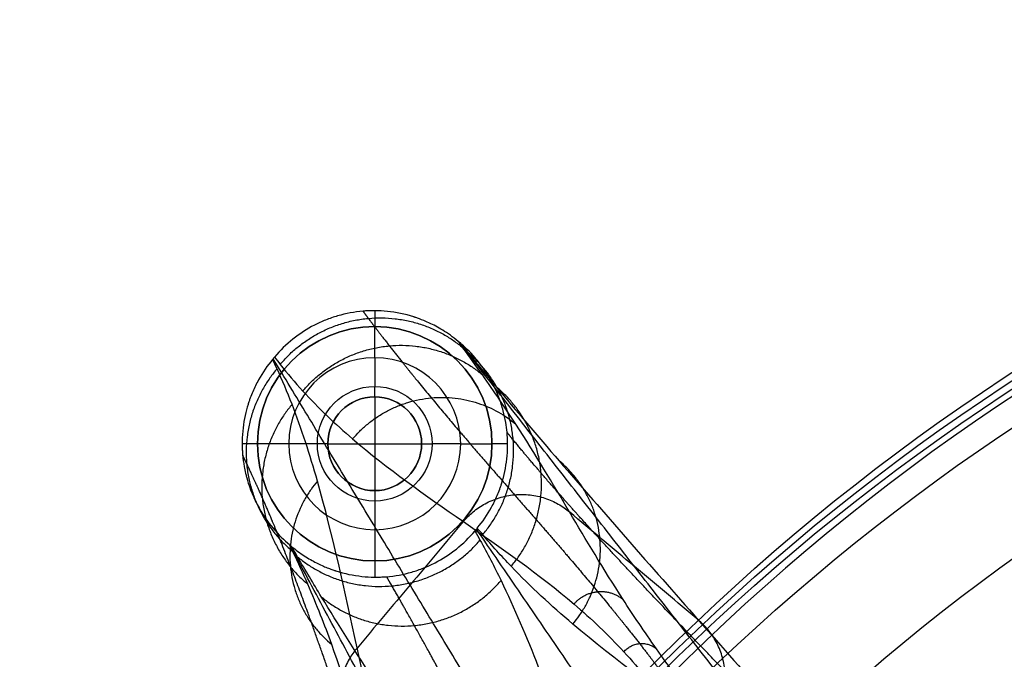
# Model space of a CAD drawing. Header units: millimetres. Extents: x -225 to 225, y -307 to 209.
# Tile 20 of 33: x -210 to -115, y 148 to 209. Entities that reach past the tile are written whole.
import ezdxf

# ---------------------------------------------------------------- set-up
doc = ezdxf.new("R2010")
doc.units = ezdxf.units.MM
doc.layers.add('Layer 01', color=7, linetype='Continuous', true_color=0x000000)

msp = doc.modelspace()

# ---------------------------------------------------------------- linework, layer by layer
at = {"layer": 'Layer 01', "color": 7, "true_color": 0xffffff}
for p, q in [((-175.421, 181.133, 5), (-175.421, 179.615, 5)), ((-175.439, 179.615, 5), (-175.439, 179.615, 3)), ((-175.439, 176.615), (-175.439, 173.865)), ((-175.439, 172.865, 4), (-175.439, 172.865, 1)), ((-175.439, 172.865, 4), (-175.439, 163.865, 4)), ((-186.689, 168.347, 5), (-188.155, 168.347, 5)), ((-180.939, 168.365), (-183.689, 168.365)), ((-179.939, 168.365, 4), (-170.939, 168.365, 4)), ((-167.189, 168.365), (-169.939, 168.365)), ((-162.686, 168.347, 5), (-164.189, 168.347, 5)), ((-175.439, 163.865, 4), (-175.439, 163.865, 1)), ((-175.439, 162.865), (-175.439, 160.115)), ((-175.439, 157.115, 5), (-175.439, 157.115, 3)), ((-175.421, 157.115, 5), (-175.421, 155.561, 5))]:
    msp.add_line(p, q, dxfattribs=at)
at = {"layer": 'Layer 01', "color": 7, "true_color": 0xffffff, "extrusion": (-1.04414e-25, 0.047845, -0.998855)}
msp.add_arc((0, 19.635, -413.948), 209.5, 270, 90, dxfattribs=at)
at = {"layer": 'Layer 01', "color": 7, "true_color": 0xffffff, "extrusion": (0, 0.047845, -0.998855)}
for centre in [(0, 19.635, -430.798), (0, 19.635, -447.648)]:
    msp.add_arc(centre, 209.5, 270, 90, dxfattribs=at)
at = {"layer": 'Layer 01', "color": 7, "true_color": 0xffffff, "extrusion": (-8.67771e-17, -0.047845, 0.998855)}
msp.add_arc((0, 19.635, 411.948), 207.5, 90, 135.24769, dxfattribs=at)
at = {"layer": 'Layer 01', "color": 7, "true_color": 0xffffff, "extrusion": (2.48268e-25, 0.047845, -0.998855)}
msp.add_arc((0, 19.635, -450.648), 206.5, 270, 90, dxfattribs=at)
at = {"layer": 'Layer 01', "color": 7, "true_color": 0xffffff, "extrusion": (-2.5516e-25, 0.047845, -0.998855)}
msp.add_arc((0, 19.635, -450.648), 196.145, 270, 90, dxfattribs=at)
at = {"layer": 'Layer 01', "color": 7, "true_color": 0xffffff, "extrusion": (0, 0, -1)}
for centre, radius, start, end in [((175.439, 168.365, -5), 11.25, 0, 180), ((175.439, 168.365, -4), 11.25, 0, 180), ((175.439, 168.365), 5.5, 0, 180), ((175.439, 168.365, -4), 4.5, 0, 180), ((175.439, 168.365, -2.5), 4.5, 0, 180), ((175.439, 168.365, -5), 11.25, 180, 0), ((175.439, 168.365, -4), 11.25, 180, 0), ((175.439, 168.365), 5.5, 180, 0), ((175.439, 168.365, -4), 4.5, 180, 0), ((175.439, 168.365, -2.5), 4.5, 180, 0)]:
    msp.add_arc(centre, radius, start, end, dxfattribs=at)
at = {"layer": 'Layer 01', "color": 7, "true_color": 0xffffff}
for centre, radius, start, end in [((-175.439, 168.365, 3), 11.25, 0, 180), ((-175.439, 168.365), 8.25, 0, 180), ((-175.439, 168.365), 8.25, 0, 180), ((-175.439, 168.365, 1), 4.5, 0, 180), ((-175.439, 168.365, 3), 11.25, 180, 0), ((-175.439, 168.365), 8.25, 180, 0), ((-175.439, 168.365, 1), 4.5, 180, 0)]:
    msp.add_arc(centre, radius, start, end, dxfattribs=at)
at = {"layer": 'Layer 01', "color": 7, "true_color": 0xffffff, "extrusion": (1, 0, 0)}
for centre, radius, start, end in [((176.615, 3, -175.439), 3, 270, 0), ((173.865, 1, -175.439), 1, 180, 270)]:
    msp.add_arc(centre, radius, start, end, dxfattribs=at)
at = {"layer": 'Layer 01', "color": 7, "true_color": 0xffffff, "extrusion": (0, 1, 0)}
for centre, radius, start, end in [((183.689, 3, 168.365), 3, 270, 0), ((180.939, 1, 168.365), 1, 180, 270)]:
    msp.add_arc(centre, radius, start, end, dxfattribs=at)
at = {"layer": 'Layer 01', "color": 7, "true_color": 0xffffff, "extrusion": (0, -1, 0)}
for centre, radius, start, end in [((-169.939, 1, -168.365), 1, 180, 270), ((-167.189, 3, -168.365), 3, 270, 0)]:
    msp.add_arc(centre, radius, start, end, dxfattribs=at)
at = {"layer": 'Layer 01', "color": 7, "true_color": 0xffffff, "extrusion": (-1, 0, 0)}
for centre, radius, start, end in [((-162.865, 1, 175.439), 1, 180, 270), ((-160.115, 3, 175.439), 3, 270, 0)]:
    msp.add_arc(centre, radius, start, end, dxfattribs=at)
at = {"layer": 'Layer 01', "color": 7, "true_color": 0xffffff}
for points, knots in [([(-167.423, 178.186, 5), (-167.933, 178.613, 5), (-168.438, 178.968, 5.001), (-169.379, 179.548, 5.002), (-169.815, 179.774, 5.003), (-170.573, 180.129, 5.002), (-170.896, 180.257, 5.002), (-171.277, 180.398, 5.001), (-171.386, 180.436, 5.001), (-171.524, 180.483, 5), (-171.565, 180.497, 5), (-171.62, 180.515, 5), (-171.646, 180.523, 5), (-171.673, 180.532, 5), (-171.685, 180.536, 5), (-171.692, 180.538, 5), (-171.695, 180.539, 5), (-171.696, 180.539, 5), (-171.697, 180.539, 5), (-171.696, 180.539, 5), (-172.55, 180.811, 5), (-173.402, 180.982, 5), (-174.627, 181.109, 5), (-175.027, 181.13, 5), (-175.609, 181.134, 5), (-175.8, 181.131, 5), (-176.082, 181.12, 5), (-176.222, 181.114, 5), (-176.382, 181.103, 5), (-176.462, 181.097, 5), (-176.496, 181.094, 5), (-176.519, 181.092, 5), (-176.529, 181.092, 5), (-177.381, 181.021, 5), (-178.206, 180.866, 5), (-179.387, 180.523, 5), (-179.771, 180.39, 5), (-180.33, 180.166, 5), (-180.514, 180.087, 5), (-180.784, 179.963, 5), (-180.918, 179.9, 5), (-181.05, 179.835, 5), (-181.138, 179.791, 5), (-181.18, 179.769, 5), (-181.945, 179.374, 5), (-182.639, 178.925, 5), (-183.926, 177.896, 5), (-184.518, 177.316, 5), (-185.043, 176.69, 5)], [0, 0, 0, 0, 1.229136, 1.229136, 2.458273, 2.458273, 3.687409, 3.687409, 4.301978, 4.301978, 4.609262, 4.609262, 4.762904, 4.839725, 4.878135, 4.897341, 4.906943, 4.911745, 4.911745, 4.916546, 4.916546, 7.374819, 7.374819, 8.603955, 8.603955, 9.218524, 9.218524, 9.525808, 9.67945, 9.756271, 9.794681, 9.794681, 9.833092, 9.833092, 12.291365, 12.291365, 13.520501, 13.520501, 14.135069, 14.135069, 14.442354, 14.595996, 14.595996, 14.749638, 14.749638, 17.207911, 17.207911, 19.666184, 19.666184, 19.666184, 19.666184]), ([(-145.989, 145.356, 419.383), (-146.173, 145.603, 416.791), (-146.355, 145.849, 414.2), (-147.191, 146.983, 402.103), (-147.811, 147.844, 392.593), (-149.578, 150.349, 364.049), (-150.631, 151.914, 345), (-153.539, 156.401, 287.817), (-155.145, 159.115, 249.645), (-158.358, 164.546, 173.301), (-159.965, 167.263, 135.13), (-162.877, 171.757, 77.948), (-163.932, 173.324, 58.9), (-165.7, 175.832, 30.356), (-166.321, 176.693, 20.846), (-167.125, 177.784, 9.227), (-167.273, 177.985, 7.114), (-167.423, 178.186, 5)], [0, 0, 0, 0, 7.832014, 7.832014, 36.54936, 36.54936, 93.984051, 93.984051, 208.853433, 208.853433, 323.722816, 323.722816, 381.157507, 381.157507, 409.874853, 409.874853, 416.262703, 416.262703, 416.262703, 416.262703]), ([(-165.593, 160.273, 5), (-165.087, 160.876, 5), (-164.624, 161.546, 5), (-164.027, 162.635, 5), (-163.844, 163.011, 5), (-163.597, 163.593, 5), (-163.519, 163.79, 5), (-163.41, 164.089, 5), (-163.357, 164.24, 5), (-163.298, 164.417, 5), (-163.27, 164.506, 5), (-163.258, 164.544, 5), (-163.25, 164.569, 5), (-163.246, 164.584, 5), (-163.023, 165.307, 5), (-162.854, 166.08, 5), (-162.717, 167.313, 5), (-162.691, 167.735, 5), (-162.684, 168.383, 5), (-162.688, 168.601, 5), (-162.702, 168.931, 5), (-162.711, 169.097, 5), (-162.725, 169.291, 5), (-162.734, 169.388, 5), (-162.738, 169.437, 5), (-162.74, 169.461, 5), (-162.741, 169.472, 5), (-162.742, 169.479, 5), (-162.742, 169.484, 5), (-162.795, 170.041, 5), (-162.897, 170.734, 4.999), (-163.216, 171.936, 4.999), (-163.35, 172.364, 4.999), (-163.606, 173.033, 4.999), (-163.7, 173.261, 5), (-163.856, 173.608, 5), (-163.938, 173.783, 5), (-164.04, 173.989, 5), (-164.085, 174.077, 5), (-164.116, 174.136, 5), (-164.13, 174.164, 5), (-164.411, 174.698, 5), (-164.689, 175.146, 5.001), (-165.246, 175.946, 5.001), (-165.525, 176.298, 5.001), (-166.331, 177.23, 5.001), (-166.828, 177.687, 5), (-167.243, 178.035, 5)], [0, 0, 0, 0, 2.478334, 2.478334, 3.717501, 3.717501, 4.337085, 4.337085, 4.646877, 4.801773, 4.87922, 4.917944, 4.917944, 4.956668, 4.956668, 7.435003, 7.435003, 8.67417, 8.67417, 9.293753, 9.293753, 9.603545, 9.758441, 9.835889, 9.874613, 9.893975, 9.903656, 9.903656, 9.913337, 9.913337, 12.391671, 12.391671, 13.630838, 13.630838, 14.250422, 14.250422, 14.560213, 14.715109, 14.792557, 14.792557, 14.870005, 14.870005, 16.109172, 16.109172, 17.348339, 17.348339, 19.826674, 19.826674, 19.826674, 19.826674]), ([(-167.243, 178.035, 5), (-167.007, 177.744, 7.594), (-166.769, 177.452, 10.188), (-165.648, 176.077, 22.291), (-164.729, 174.966, 31.794), (-161.878, 171.553, 60.284), (-159.85, 169.171, 79.255), (-153.514, 161.817, 136.118), (-148.951, 156.632, 173.965), (-139.825, 146.261, 249.659), (-135.262, 141.074, 287.506), (-128.92, 133.712, 344.368), (-126.889, 131.328, 363.338), (-124.032, 127.908, 391.827), (-123.111, 126.795, 401.329), (-121.992, 125.424, 413.358), (-121.761, 125.14, 415.879), (-121.531, 124.857, 418.401)], [0, 0, 0, 0, 7.866784, 7.866784, 36.711315, 36.711315, 94.400377, 94.400377, 209.778501, 209.778501, 325.156625, 325.156625, 382.845688, 382.845688, 411.690219, 411.690219, 419.336403, 419.336403, 419.336403, 419.336403]), ([(-185.043, 176.69, 5), (-184.866, 176.453, 7.479), (-184.688, 176.218, 9.958), (-183.813, 175.096, 21.94), (-183.089, 174.243, 31.443), (-180.837, 171.778, 59.957), (-179.231, 170.26, 78.97), (-174.201, 165.958, 136.019), (-170.567, 163.425, 174.064), (-163.299, 158.365, 250.154), (-159.665, 155.837, 288.2), (-154.636, 151.545, 345.25), (-153.029, 150.03, 364.264), (-150.778, 147.57, 392.778), (-150.054, 146.719, 402.282), (-149.177, 145.595, 414.313), (-148.995, 145.355, 416.842), (-148.814, 145.114, 419.371)], [0, 0, 0, 0, 7.493222, 7.493222, 36.210464, 36.210464, 93.644948, 93.644948, 208.513916, 208.513916, 323.382883, 323.382883, 380.817367, 380.817367, 409.534609, 409.534609, 417.17818, 417.17818, 417.17818, 417.17818]), ([(-185.232, 176.464, 5), (-185.727, 175.874, 5), (-186.186, 175.214, 5), (-186.787, 174.128, 5), (-186.973, 173.749, 5), (-187.225, 173.161, 5), (-187.304, 172.961, 5), (-187.417, 172.657, 5), (-187.471, 172.504, 5), (-187.531, 172.323, 5), (-187.56, 172.232, 5), (-187.575, 172.186, 5), (-187.581, 172.166, 5), (-187.585, 172.153, 5), (-187.587, 172.146, 5), (-187.799, 171.464, 5), (-187.97, 170.711, 5.001), (-188.116, 169.48, 5.001), (-188.146, 169.052, 5), (-188.157, 168.39, 5), (-188.155, 168.165, 5), (-188.143, 167.824, 5), (-188.134, 167.652, 5), (-188.12, 167.45, 5), (-188.111, 167.349, 5), (-188.107, 167.298, 5), (-188.105, 167.272, 5), (-188.104, 167.261, 5), (-188.103, 167.254, 5), (-188.103, 167.249, 5), (-188.073, 166.929, 5), (-188.028, 166.565, 5), (-187.918, 165.956, 5), (-187.875, 165.742, 5), (-187.797, 165.408, 5), (-187.768, 165.294, 5), (-187.723, 165.12, 5), (-187.699, 165.032, 5), (-187.669, 164.928, 5), (-187.654, 164.876, 5), (-187.647, 164.849, 5), (-187.643, 164.838, 5), (-187.641, 164.831, 5), (-187.64, 164.828, 5), (-187.448, 164.174, 5), (-187.245, 163.67, 5), (-186.997, 163.105, 5), (-186.923, 162.949, 5), (-186.829, 162.759, 5), (-186.801, 162.703, 5), (-186.764, 162.629, 5), (-186.747, 162.596, 5), (-186.729, 162.561, 5), (-186.72, 162.544, 5), (-186.716, 162.537, 5), (-186.714, 162.533, 5), (-186.713, 162.531, 5), (-186.713, 162.53, 5), (-186.713, 162.531, 5), (-186.25, 161.644, 5), (-185.725, 160.892, 4.999), (-184.664, 159.625, 4.999), (-184.128, 159.109, 5), (-183.619, 158.682, 5)], [0, 0, 0, 0, 2.480792, 2.480792, 3.721188, 3.721188, 4.341386, 4.341386, 4.651485, 4.806535, 4.88406, 4.922822, 4.942203, 4.942203, 4.961584, 4.961584, 7.442376, 7.442376, 8.682773, 8.682773, 9.302971, 9.302971, 9.61307, 9.768119, 9.845644, 9.884406, 9.903787, 9.913478, 9.913478, 9.923169, 9.923169, 11.163565, 11.163565, 11.783763, 11.783763, 12.093862, 12.093862, 12.248911, 12.326436, 12.365198, 12.38458, 12.39427, 12.39427, 12.403961, 12.403961, 13.644357, 13.644357, 14.264555, 14.264555, 14.574654, 14.574654, 14.729703, 14.807228, 14.84599, 14.865372, 14.875062, 14.879908, 14.879908, 14.884753, 14.884753, 17.365545, 17.365545, 19.846337, 19.846337, 19.846337, 19.846337]), ([(-169.009, 121.074, 418.22), (-169.149, 121.363, 415.699), (-169.288, 121.654, 413.178), (-169.935, 123.053, 401.172), (-170.416, 124.195, 391.689), (-171.779, 127.716, 363.248), (-172.581, 130.189, 344.295), (-174.774, 137.86, 287.454), (-175.951, 143.31, 249.582), (-178.303, 154.209, 173.839), (-179.476, 159.659, 135.967), (-181.66, 167.329, 79.125), (-182.459, 169.802, 60.172), (-183.818, 173.322, 31.729), (-184.297, 174.464, 22.247), (-184.947, 175.87, 10.174), (-185.089, 176.168, 7.587), (-185.232, 176.464, 5)], [0, 0, 0, 0, 7.627115, 7.627115, 36.327581, 36.327581, 93.728515, 93.728515, 208.530382, 208.530382, 323.332249, 323.332249, 380.733183, 380.733183, 409.433649, 409.433649, 417.261057, 417.261057, 417.261057, 417.261057]), ([(-144.39, 151.448, 211.802), (-146.433, 153.161, 211.85), (-148.477, 154.874, 211.898), (-152.589, 158.32, 211.994), (-154.657, 160.054, 212.043), (-156.725, 161.787, 212.092)], [8.603103, 8.603103, 8.603103, 8.603103, 17.973268, 17.973268, 27.454605, 27.454605, 27.454605, 27.454605]), ([(-166.937, 160.898, 212.068), (-168.64, 158.869, 212.011), (-170.342, 156.84, 211.954), (-173.739, 152.793, 211.841), (-175.433, 150.775, 211.785), (-177.126, 148.757, 211.729)], [8.443752, 8.443752, 8.443752, 8.443752, 17.710988, 17.710988, 26.928251, 26.928251, 26.928251, 26.928251]), ([(-183.42, 158.515, 5), (-183.009, 158.171, 5), (-182.595, 157.869, 4.999), (-181.79, 157.344, 4.999), (-181.398, 157.121, 4.998), (-180.66, 156.745, 4.998), (-180.314, 156.592, 4.999), (-179.842, 156.402, 4.999), (-179.692, 156.346, 5), (-179.481, 156.27, 5), (-179.378, 156.234, 5), (-179.265, 156.196, 5), (-179.209, 156.178, 5), (-179.182, 156.169, 5), (-179.168, 156.165, 5), (-179.163, 156.163, 5), (-179.159, 156.162, 5), (-179.158, 156.162, 5), (-178.322, 155.893, 5), (-177.482, 155.721, 4.999), (-176.26, 155.589, 4.999), (-175.859, 155.566, 5), (-175.271, 155.559, 5), (-175.077, 155.561, 5), (-174.79, 155.572, 5), (-174.648, 155.578, 5), (-174.483, 155.589, 5), (-174.402, 155.595, 5), (-174.367, 155.597, 5), (-174.344, 155.599, 5), (-174.333, 155.6, 5), (-173.492, 155.668, 5), (-172.673, 155.819, 5), (-171.493, 156.159, 5), (-171.108, 156.292, 5), (-170.546, 156.515, 5), (-170.361, 156.594, 5), (-169.998, 156.76, 5), (-169.82, 156.846, 5), (-168.935, 157.303, 5), (-168.246, 157.746, 5), (-166.959, 158.772, 5), (-166.362, 159.354, 5), (-165.832, 159.988, 5)], [0, 0, 0, 0, 1.226846, 1.226846, 2.453692, 2.453692, 3.680538, 3.680538, 4.293961, 4.293961, 4.600673, 4.754028, 4.830706, 4.869045, 4.888215, 4.897799, 4.897799, 4.907384, 4.907384, 7.361076, 7.361076, 8.587922, 8.587922, 9.201345, 9.201345, 9.508057, 9.661413, 9.73809, 9.776429, 9.776429, 9.814768, 9.814768, 12.26846, 12.26846, 13.495306, 13.495306, 14.108729, 14.108729, 14.722152, 14.722152, 17.175845, 17.175845, 19.629537, 19.629537, 19.629537, 19.629537]), ([(-165.832, 159.988, 5), (-165.665, 159.697, 7.218), (-165.499, 159.406, 9.435), (-164.633, 157.856, 21.134), (-163.963, 156.564, 30.613), (-162.033, 152.591, 59.045), (-160.853, 149.816, 77.99), (-157.528, 141.235, 134.81), (-155.599, 135.174, 172.667), (-151.744, 123.039, 248.379), (-149.82, 116.966, 286.235), (-146.509, 108.354, 343.052), (-145.336, 105.567, 361.996), (-143.416, 101.574, 390.426), (-142.749, 100.274, 399.905), (-141.862, 98.668, 411.962), (-141.67, 98.329, 414.538), (-141.476, 97.99, 417.114)], [0, 0, 0, 0, 6.730611, 6.730611, 35.512175, 35.512175, 93.075304, 93.075304, 208.20156, 208.20156, 323.327817, 323.327817, 380.890945, 380.890945, 409.672509, 409.672509, 417.491998, 417.491998, 417.491998, 417.491998]), ([(-121.276, 122.037, 418.266), (-121.511, 122.326, 415.677), (-121.748, 122.614, 413.089), (-122.869, 123.945, 400.987), (-123.781, 124.953, 391.473), (-126.597, 127.885, 362.925), (-128.581, 129.713, 343.889), (-134.744, 134.945, 286.771), (-139.137, 138.096, 248.681), (-147.923, 144.403, 172.501), (-152.318, 147.559, 134.411), (-158.482, 152.803, 77.294), (-160.465, 154.637, 58.259), (-163.279, 157.579, 29.712), (-164.191, 158.591, 20.198), (-165.246, 159.85, 8.79), (-165.42, 160.061, 6.895), (-165.593, 160.273, 5)], [0, 0, 0, 0, 7.848428, 7.848428, 36.693124, 36.693124, 94.382517, 94.382517, 209.761302, 209.761302, 325.140087, 325.140087, 382.829479, 382.829479, 411.674175, 411.674175, 417.419752, 417.419752, 417.419752, 417.419752]), ([(-183.619, 158.682, 5), (-183.515, 158.467, 6.891), (-183.412, 158.252, 8.782), (-182.803, 156.97, 20.163), (-182.332, 155.932, 29.658), (-181.014, 152.895, 58.157), (-180.261, 150.975, 77.176), (-178.257, 145.426, 134.271), (-177.256, 142.006, 172.384), (-175.252, 135.166, 248.612), (-174.248, 131.745, 286.725), (-172.237, 126.196, 343.819), (-171.483, 124.276, 362.837), (-170.162, 121.24, 391.337), (-169.69, 120.202, 400.832), (-169.043, 118.841, 412.91), (-168.9, 118.547, 415.497), (-168.757, 118.251, 418.084)], [0, 0, 0, 0, 5.71988, 5.71988, 34.420345, 34.420345, 91.821277, 91.821277, 206.623141, 206.623141, 321.425004, 321.425004, 378.825936, 378.825936, 407.526402, 407.526402, 415.353812, 415.353812, 415.353812, 415.353812]), ([(-144.299, 97.752, 417.103), (-144.489, 98.082, 414.589), (-144.681, 98.413, 412.076), (-145.61, 100.007, 400.085), (-146.382, 101.296, 390.613), (-148.791, 105.244, 362.214), (-150.522, 107.979, 343.305), (-155.966, 116.392, 286.623), (-159.928, 122.276, 248.896), (-167.845, 134.035, 173.44), (-171.799, 139.91, 135.711), (-177.22, 148.299, 79.024), (-178.942, 151.025, 60.113), (-181.335, 154.957, 31.711), (-182.101, 156.241, 22.238), (-183.029, 157.837, 10.172), (-183.225, 158.177, 7.586), (-183.42, 158.515, 5)], [0, 0, 0, 0, 7.628678, 7.628678, 36.410303, 36.410303, 93.973552, 93.973552, 209.100052, 209.100052, 324.226551, 324.226551, 381.789801, 381.789801, 410.571426, 410.571426, 418.421052, 418.421052, 418.421052, 418.421052])]:
    msp.add_open_spline(points, degree=3, knots=knots, dxfattribs=at)
for points, weights in [([(-184.507, 175.986, 12.438), (-176.483, 185.5, 12.776), (-166.979, 177.586, 11.342)], [1, 0.70819368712, 1]), ([(-182.338, 173.422, 40.948), (-174.453, 182.777, 41.28), (-165.111, 174.996, 39.87)], [1, 0.708064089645, 1]), ([(-165.071, 159.641, 10.685), (-156.982, 169.218, 11.023), (-166.529, 177.157, 12.782)], [1, 0.705775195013, 1]), ([(-184.808, 175.568, 12.761), (-192.924, 165.999, 12.118), (-183.311, 158.039, 10.673)], [1, 0.705027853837, 1]), ([(-162.341, 156.598, 39.228), (-154.39, 166.02, 39.561), (-163.779, 173.828, 41.291)], [1, 0.70593612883, 1]), ([(-183.365, 172.149, 41.21), (-191.338, 162.743, 40.578), (-181.892, 154.919, 39.158)], [1, 0.705182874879, 1]), ([(-177.554, 168.826, 97.986), (-170.394, 177.33, 98.289), (-161.907, 170.259, 97.008)], [1, 0.707824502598, 1]), ([(-156.427, 151.055, 96.333), (-149.207, 159.623, 96.637), (-157.738, 166.72, 98.209)], [1, 0.706233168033, 0.999999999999]), ([(-180.932, 164.773, 98.072), (-188.166, 156.23, 97.497), (-179.593, 149.126, 96.208)], [1, 0.70546914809, 1]), ([(-166.933, 160.895, 212.109), (-162.276, 166.436, 212.307), (-156.751, 161.831, 211.473)], [1, 0.707411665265, 1]), ([(-182.83, 157.495, 12.758), (-173.36, 149.675, 11.021), (-165.335, 159.112, 11.652)], [1, 0.709630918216, 1]), ([(-180.537, 153.646, 41.178), (-171.216, 145.946, 39.468), (-163.319, 155.239, 40.09)], [1, 0.709446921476, 1]), ([(-156.312, 152.975, 326.233), (-154.158, 155.542, 326.325), (-151.6, 153.41, 325.939)], [1, 0.707068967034, 1]), ([(-143.53, 141.25, 210.591), (-138.84, 146.828, 210.79), (-144.388, 151.447, 211.812)], [1, 0.706744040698, 0.999999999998]), ([(-177.127, 148.759, 211.71), (-181.822, 143.205, 211.336), (-176.254, 138.586, 210.498)], [1, 0.70596205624, 1]), ([(-151.529, 148.39, 383.273), (-150.099, 150.096, 383.335), (-148.4, 148.679, 383.078)], [1, 0.706918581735, 1])]:
    msp.add_rational_spline(points, weights, degree=2, dxfattribs=at)
for points, weights, knots in [([(-176.566, 181.088, 5), (-176.394, 180.858, 7.419), (-176.221, 180.627, 9.838), (-175.373, 179.501, 21.76), (-174.699, 178.622, 31.264), (-172.681, 176.037, 59.784), (-171.341, 174.381, 78.803), (-167.333, 169.548, 135.876), (-164.677, 166.506, 173.942), (-159.366, 160.424, 250.074), (-156.71, 157.384, 288.14), (-152.704, 152.557, 345.21), (-151.365, 150.902, 364.229), (-149.348, 148.32, 392.748), (-148.674, 147.443, 402.253), (-147.817, 146.305, 414.305), (-147.635, 146.062, 416.855), (-147.454, 145.819, 419.405)], [0.854113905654, 0.854108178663, 0.854102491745, 0.854074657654, 0.854053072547, 0.853989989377, 0.853950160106, 0.853836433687, 0.853768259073, 0.853643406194, 0.85358674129, 0.853508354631, 0.853483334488, 0.853447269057, 0.853435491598, 0.853420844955, 0.85341776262, 0.853414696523], [21.405585, 21.405585, 21.405585, 21.405585, 28.716306, 28.716306, 57.432612, 57.432612, 114.865224, 114.865224, 229.730449, 229.730449, 344.595673, 344.595673, 402.028285, 402.028285, 430.744591, 430.744591, 438.450771, 438.450771, 438.450771, 438.450771]), ([(-120.818, 123.496, 418.336), (-121.052, 123.784, 415.764), (-121.287, 124.072, 413.193), (-122.398, 125.426, 401.11), (-123.293, 126.489, 391.6), (-126.028, 129.674, 363.073), (-127.92, 131.791, 344.061), (-133.73, 138.13, 287.033), (-137.785, 142.338, 249.03), (-145.895, 150.756, 173.025), (-149.95, 154.966, 135.022), (-155.759, 161.305, 77.999), (-157.65, 163.423, 58.987), (-160.384, 166.609, 30.461), (-161.278, 167.673, 20.951), (-162.349, 168.978, 9.293), (-162.545, 169.219, 7.146), (-162.74, 169.46, 5)], [0.853732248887, 0.853728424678, 0.853724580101, 0.853706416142, 0.853691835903, 0.853647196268, 0.853616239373, 0.853519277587, 0.853449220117, 0.85329482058, 0.853210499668, 0.85306962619, 0.853020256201, 0.852941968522, 0.852915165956, 0.852881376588, 0.852875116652, 0.852868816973], [21.047088, 21.047088, 21.047088, 21.047088, 28.843614, 28.843614, 57.687228, 57.687228, 115.374456, 115.374456, 230.748912, 230.748912, 346.123368, 346.123368, 403.810596, 403.810596, 432.65421, 432.65421, 439.162875, 439.162875, 439.162875, 439.162875]), ([(-169.468, 119.613, 418.15), (-169.61, 119.904, 415.605), (-169.75, 120.195, 413.061), (-170.407, 121.573, 401.029), (-170.905, 122.661, 391.541), (-172.348, 125.931, 363.074), (-173.242, 128.116, 344.094), (-175.787, 134.687, 287.144), (-177.301, 139.083, 249.17), (-180.327, 147.876, 173.223), (-181.839, 152.272, 135.249), (-184.378, 158.842, 78.304), (-185.27, 161.027, 59.323), (-186.71, 164.297, 30.858), (-187.208, 165.385, 21.37), (-187.85, 166.734, 9.588), (-187.976, 166.996, 7.294), (-188.104, 167.259, 5)], [0.853328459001, 0.85332480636, 0.853321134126, 0.853303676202, 0.853289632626, 0.853246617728, 0.853216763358, 0.85312320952, 0.853055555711, 0.852906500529, 0.85282512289, 0.852689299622, 0.852641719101, 0.852566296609, 0.852540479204, 0.852507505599, 0.852501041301, 0.852494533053], [21.001499, 21.001499, 21.001499, 21.001499, 28.699431, 28.699431, 57.398863, 57.398863, 114.797726, 114.797726, 229.595452, 229.595452, 344.393178, 344.393178, 401.79204, 401.79204, 430.491472, 430.491472, 437.432051, 437.432051, 437.432051, 437.432051]), ([(-142.835, 97.287, 417.08), (-143.028, 97.623, 414.518), (-143.221, 97.96, 411.957), (-144.13, 99.552, 399.914), (-144.847, 100.826, 390.436), (-147.003, 104.695, 362.009), (-148.446, 107.343, 343.066), (-152.786, 115.417, 286.259), (-155.694, 120.977, 248.41), (-161.509, 132.092, 172.712), (-164.417, 137.646, 134.863), (-168.754, 145.704, 78.048), (-170.196, 148.344, 59.105), (-172.351, 152.203, 30.674), (-173.067, 153.472, 21.195), (-173.951, 155.017, 9.476), (-174.12, 155.311, 7.238), (-174.289, 155.604, 5)], [0.853846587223, 0.853850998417, 0.853855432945, 0.853876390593, 0.853893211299, 0.853944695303, 0.853980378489, 0.854092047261, 0.854172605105, 0.854349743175, 0.854446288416, 0.854607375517, 0.854663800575, 0.85475329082, 0.854783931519, 0.854822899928, 0.854830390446, 0.854837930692], [21.004833, 21.004833, 21.004833, 21.004833, 28.780625, 28.780625, 57.561251, 57.561251, 115.122502, 115.122502, 230.245004, 230.245004, 345.367505, 345.367505, 402.928756, 402.928756, 431.709382, 431.709382, 438.501891, 438.501891, 438.501891, 438.501891])]:
    msp.add_rational_spline(points, weights, degree=3, knots=knots, dxfattribs=at)
for points, degree in [([(-167.243, 178.035, 5), (-167.303, 178.085, 5), (-167.363, 178.136, 5), (-167.423, 178.186, 5)], 3), ([(-133.759, 135.106, 418.892), (-150.521, 156.587, 211.946), (-167.283, 178.068, 5)], 2), ([(-185.043, 176.69, 5), (-185.106, 176.615, 5), (-185.169, 176.539, 5), (-185.232, 176.464, 5)], 3), ([(-158.912, 133.094, 418.795), (-172.045, 154.811, 211.898), (-185.178, 176.528, 5)], 2), ([(-186.689, 168.365, 5), (-186.689, 168.365, 4), (-186.689, 168.365, 3)], 2), ([(-179.939, 168.365, 1), (-179.939, 168.365, 2.5), (-179.939, 168.365, 4)], 2), ([(-170.939, 168.365, 4), (-170.939, 168.365, 2.5), (-170.939, 168.365, 1)], 2), ([(-164.189, 168.365, 3), (-164.189, 168.365, 4), (-164.189, 168.365, 5)], 2), ([(-165.832, 159.988, 5), (-165.752, 160.083, 5), (-165.672, 160.178, 5), (-165.593, 160.273, 5)], 3), ([(-131.375, 110.014, 417.69), (-148.523, 135.096, 211.345), (-165.671, 160.179, 5)], 2), ([(-183.619, 158.682, 5), (-183.553, 158.627, 5), (-183.486, 158.571, 5), (-183.42, 158.515, 5)], 3), ([(-156.528, 108.002, 417.594), (-170.048, 133.32, 211.297), (-183.567, 158.639, 5)], 2)]:
    msp.add_open_spline(points, degree=degree, dxfattribs=at)

doc.saveas('drawing.dxf')
